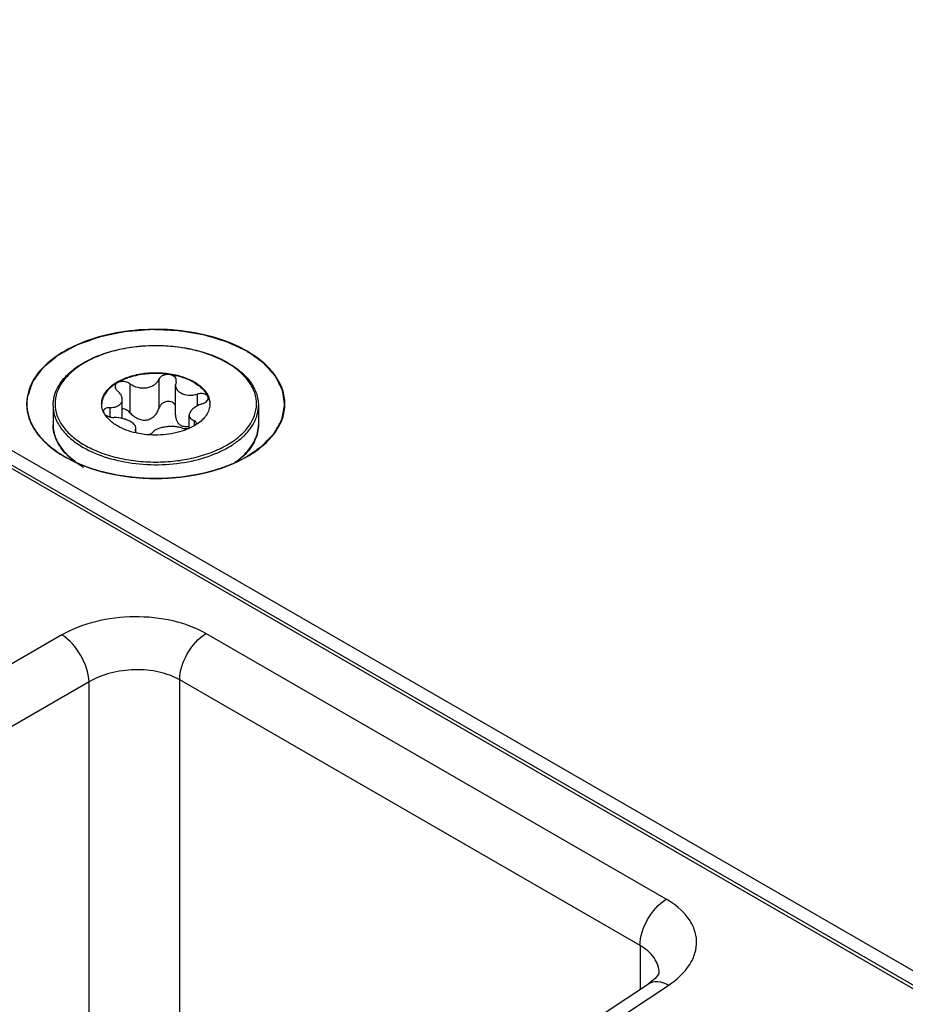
# Model space of a CAD drawing. Header units: inches. Extents: x 0 to 34, y 0 to 22.
# Tile 40 of 179: x 2.752 to 3.433, y 16.098 to 16.856. Entities that reach past the tile are written whole.
import ezdxf

# ---------------------------------------------------------------- set-up
doc = ezdxf.new("R2010")
doc.units = ezdxf.units.IN
doc.header["$LTSCALE"] = 1.87
doc.header["$MEASUREMENT"] = 0
doc.layers.get('0').update_dxf_attribs({"linetype": 'CONTINUOUS'})
doc.layers.add('02___PRT_ALL_AXES', color=7, linetype='CONTINUOUS')
doc.layers.add('COSMETIC', color=7, linetype='CONTINUOUS')

msp = doc.modelspace()

# ---------------------------------------------------------------- linework, layer by layer
at = {"color": 7, "linetype": 'CONTINUOUS'}
for p, q in [((1.85591, 17.02426), (3.49227, 16.07945)), ((1.85991, 17.02466), (3.49473, 16.08074)), ((2.85878, 16.5794), (2.85878, 16.55702)), ((2.8719, 16.57737), (2.87208, 16.57849)), ((2.83644, 16.57594), (2.83644, 16.55356)), ((2.8719, 16.57737), (2.87153, 16.57513)), ((2.87153, 16.55189), (2.87153, 16.57513)), ((2.83055, 16.54913), (2.83055, 16.5639)), ((2.88825, 16.56792), (2.88825, 16.55885)), ((2.82086, 16.5575), (2.82086, 16.55044)), ((2.88207, 16.54164), (2.88207, 16.55173)), ((2.84073, 16.54048), (2.84054, 16.53979)), ((2.84073, 16.54048), (2.84109, 16.54187)), ((2.84073, 16.54048), (2.84073, 16.53921)), ((2.84109, 16.53862), (2.84109, 16.54187)), ((2.88578, 16.54745), (2.88578, 16.54354)), ((2.88739, 16.54447), (2.88764, 16.54537)), ((2.78941, 16.52015), (2.79454, 16.51596)), ((2.78413, 16.38254), (2.37576, 16.14675)), ((3.24904, 16.17913), (2.89488, 16.38362)), ((2.805, 16.3464), (2.39663, 16.11061)), ((2.805, 15.83449), (2.805, 16.3464)), ((2.87473, 15.89237), (2.87473, 16.34789)), ((3.22889, 16.1434), (2.87473, 16.34789)), ((3.22889, 16.1434), (3.22889, 16.10964)), ((3.24359, 16.12224), (3.24359, 16.12226)), ((2.85461, 15.86225), (3.23545, 16.11397)), ((2.87016, 15.86129), (3.25098, 16.11299))]:
    msp.add_line(p, q, dxfattribs=at)
at = {"color": 3, "linetype": 'CONTINUOUS'}
msp.add_line((1.88387, 17.02196), (3.68646, 15.98117), dxfattribs=at)
at = {"color": 7, "linetype": 'CONTINUOUS'}
msp.add_lwpolyline([(3.24359, 16.12226), (3.24336, 16.12171), (3.24042, 16.11792), (3.23545, 16.11397)], dxfattribs=at)
for centre, radius, start, end in [((2.87485, 16.52923), 0.07254, 59.52563, 59.99895), ((2.87443, 16.5273), 0.07485, 59.99898, 60.46389), ((2.82858, 16.56041), 0.0139, 180.00434, 182.46404), ((2.88406, 16.5604), 0.01389, 357.5183, 0.00342), ((2.81802, 16.55457), 0.00201, 178.53931, 179.99593), ((2.8054, 16.54469), 0.0281, 193.92752, 195.55209), ((2.82237, 16.5552), 0.04841, 224.41047, 224.76894), ((2.823, 16.55668), 0.04963, 224.95506, 227.39619), ((2.88897, 16.55736), 0.05058, 312.06022, 315.04315), ((2.83768, 16.57541), 0.07383, 239.49806, 239.99897)]:
    msp.add_arc(centre, radius, start, end, dxfattribs=at)
at = {"color": 3, "linetype": 'CONTINUOUS'}
msp.add_arc((2.79015, 16.5604), 0.03321, 178.53302, 185.98214, dxfattribs=at)
for points, knots in [([(2.92658, 16.60098), (2.91927, 16.6052), (2.90274, 16.61204), (2.87578, 16.61748), (2.84725, 16.61834), (2.81945, 16.61454), (2.79458, 16.60638), (2.77455, 16.59441), (2.76084, 16.57926), (2.7571, 16.56697), (2.75695, 16.56125)], [0, 0, 0, 0, 0.128518, 0.269875, 0.416869, 0.561228, 0.695165, 0.81294, 0.91289, 1, 1, 1, 1]), ([(2.92657, 16.51983), (2.93094, 16.52235), (2.93885, 16.52779), (2.9483, 16.53773), (2.95429, 16.54873), (2.95636, 16.5604), (2.95429, 16.57207), (2.94831, 16.58307), (2.93885, 16.59301), (2.93094, 16.59846), (2.92658, 16.60098)], [0, 0, 0, 0, 0.144902, 0.274532, 0.391127, 0.500014, 0.608905, 0.725473, 0.855134, 1, 1, 1, 1]), ([(2.75921, 16.54821), (2.76024, 16.54546), (2.76635, 16.53367), (2.77718, 16.52495), (2.78604, 16.51983)], [0, 0, 0, 0, 0.222965, 1, 1, 1, 1]), ([(2.78604, 16.51983), (2.79602, 16.51407), (2.81922, 16.50567), (2.85631, 16.50164), (2.8934, 16.50566), (2.9166, 16.51407), (2.92657, 16.51983)], [0, 0, 0, 0, 0.237229, 0.499996, 0.762777, 1, 1, 1, 1])]:
    msp.add_open_spline(points, degree=3, knots=knots, dxfattribs=at)
at = {"color": 7, "linetype": 'CONTINUOUS'}
for points, knots in [([(2.77733, 16.5592), (2.77733, 16.56151), (2.77793, 16.56622), (2.7806, 16.57302), (2.78491, 16.57942), (2.79071, 16.58531), (2.79788, 16.59061), (2.80937, 16.59693), (2.8262, 16.60264), (2.84817, 16.60582), (2.8708, 16.60529), (2.89226, 16.6011), (2.90547, 16.59575), (2.91133, 16.59242)], [0, 0, 0, 0, 0.044101, 0.089755, 0.138275, 0.190572, 0.247105, 0.307917, 0.440731, 0.584005, 0.730204, 0.871228, 1, 1, 1, 1]), ([(2.91112, 16.59205), (2.90737, 16.59421), (2.89917, 16.59803), (2.88581, 16.6021), (2.87135, 16.6046), (2.85633, 16.60544), (2.8413, 16.6046), (2.82683, 16.6021), (2.81346, 16.59804), (2.80169, 16.59255), (2.79193, 16.58584), (2.78456, 16.57808), (2.77989, 16.5695), (2.77828, 16.5604), (2.7799, 16.55129), (2.78456, 16.54272), (2.79193, 16.53497), (2.7981, 16.53072), (2.8015, 16.52876)], [0, 0, 0, 0, 0.066555, 0.138371, 0.213978, 0.291569, 0.369176, 0.444823, 0.51669, 0.583295, 0.643689, 0.697716, 0.746311, 0.791692, 0.837068, 0.885647, 0.939646, 1, 1, 1, 1]), ([(2.8015, 16.52876), (2.80524, 16.5266), (2.81342, 16.52279), (2.82673, 16.51874), (2.84114, 16.51623), (2.85612, 16.51537), (2.8711, 16.51619), (2.88554, 16.51865), (2.8989, 16.52267), (2.91068, 16.52811), (2.92046, 16.53478), (2.92788, 16.54248), (2.93262, 16.55102), (2.93434, 16.56008), (2.93285, 16.56916), (2.92832, 16.57774), (2.92108, 16.5855), (2.915, 16.58977), (2.91164, 16.59175)], [0, 0, 0, 0, 0.066549, 0.138348, 0.213935, 0.291519, 0.369143, 0.444841, 0.516801, 0.583541, 0.644104, 0.698309, 0.747051, 0.792496, 0.837812, 0.886209, 0.939945, 1, 1, 1, 1]), ([(2.91186, 16.59212), (2.91535, 16.59011), (2.9217, 16.58573), (2.92931, 16.57771), (2.93342, 16.57011), (2.93503, 16.56387), (2.9353, 16.56075), (2.9353, 16.5592)], [0, 0, 0, 0, 0.28628, 0.544217, 0.778542, 0.890158, 1, 1, 1, 1]), ([(2.81468, 16.5604), (2.81468, 16.56159), (2.815, 16.56402), (2.81639, 16.56753), (2.81865, 16.57085), (2.82291, 16.57513), (2.83016, 16.57954), (2.84059, 16.58303), (2.85229, 16.58467), (2.86432, 16.58434), (2.87569, 16.58206), (2.88267, 16.57918), (2.88575, 16.5774)], [0, 0, 0, 0, 0.042862, 0.087493, 0.135329, 0.187294, 0.30456, 0.43823, 0.582575, 0.729729, 0.871319, 1, 1, 1, 1]), ([(2.88575, 16.5768), (2.8827, 16.57856), (2.87581, 16.58141), (2.86457, 16.5837), (2.85267, 16.58408), (2.84106, 16.58252), (2.83066, 16.57915), (2.82337, 16.57486), (2.81903, 16.57069), (2.81667, 16.56743), (2.81516, 16.56398), (2.81474, 16.56158), (2.81469, 16.5604)], [0, 0, 0, 0, 0.128163, 0.269121, 0.415736, 0.559844, 0.693722, 0.811637, 0.86401, 0.912225, 0.957112, 1, 1, 1, 1]), ([(2.83644, 16.57594), (2.8382, 16.57464), (2.84242, 16.57276), (2.84815, 16.57244), (2.85248, 16.57358), (2.85526, 16.57503), (2.85745, 16.57698), (2.85845, 16.57858), (2.85878, 16.5794)], [0, 0, 0, 0, 0.25814, 0.528489, 0.659041, 0.781895, 0.89544, 1, 1, 1, 1]), ([(2.87208, 16.57849), (2.87208, 16.57906), (2.87176, 16.58026), (2.87044, 16.5817), (2.86852, 16.58267), (2.86624, 16.5831), (2.86386, 16.58297), (2.86164, 16.58228), (2.85984, 16.5811), (2.85902, 16.57998), (2.85878, 16.5794)], [0, 0, 0, 0, 0.10112, 0.212092, 0.338575, 0.477847, 0.62183, 0.760946, 0.887713, 1, 1, 1, 1]), ([(2.83644, 16.57594), (2.83543, 16.57669), (2.833, 16.57768), (2.82978, 16.57776), (2.82746, 16.57705), (2.8261, 16.57619), (2.8252, 16.57505), (2.82499, 16.57414), (2.82499, 16.5737)], [0, 0, 0, 0, 0.275206, 0.558246, 0.687648, 0.802874, 0.904766, 1, 1, 1, 1]), ([(2.82499, 16.5737), (2.82499, 16.5731), (2.8254, 16.57181), (2.8263, 16.57084), (2.82684, 16.5704)], [0, 0, 0, 0, 0.461213, 1, 1, 1, 1]), ([(2.83055, 16.5639), (2.83055, 16.56507), (2.82994, 16.5669), (2.82842, 16.56897), (2.82741, 16.56994), (2.82684, 16.5704)], [0, 0, 0, 0, 0.454627, 0.715995, 1, 1, 1, 1]), ([(2.87153, 16.57513), (2.87153, 16.57451), (2.87171, 16.57326), (2.8725, 16.5715), (2.87379, 16.56996), (2.8749, 16.56915), (2.87551, 16.5688)], [0, 0, 0, 0, 0.237077, 0.477975, 0.73038, 1, 1, 1, 1]), ([(2.88575, 16.5774), (2.88714, 16.5766), (2.88972, 16.57489), (2.89304, 16.57191), (2.89557, 16.56866), (2.89674, 16.56629), (2.89715, 16.5651)], [0, 0, 0, 0, 0.281445, 0.540726, 0.779019, 1, 1, 1, 1]), ([(2.88575, 16.5768), (2.88709, 16.57603), (2.88959, 16.57438), (2.89372, 16.57074), (2.89605, 16.56738), (2.89695, 16.56502)], [0, 0, 0, 0, 0.280914, 0.540607, 1, 1, 1, 1]), ([(2.82086, 16.5575), (2.82216, 16.55753), (2.82406, 16.55775), (2.82637, 16.5585), (2.82783, 16.55924), (2.82902, 16.56017), (2.8299, 16.56128), (2.83044, 16.56255), (2.83055, 16.56345), (2.83055, 16.5639)], [0, 0, 0, 0, 0.303889, 0.440907, 0.566879, 0.682628, 0.790649, 0.894905, 1, 1, 1, 1]), ([(2.87551, 16.5688), (2.87729, 16.56777), (2.88053, 16.56701), (2.88488, 16.56716), (2.88714, 16.56761), (2.88825, 16.56792)], [0, 0, 0, 0, 0.472231, 0.733478, 1, 1, 1, 1]), ([(2.89662, 16.56494), (2.89662, 16.56525), (2.89649, 16.56588), (2.89595, 16.56673), (2.89509, 16.56742), (2.89355, 16.56814), (2.89118, 16.56847), (2.88923, 16.5682), (2.88825, 16.56792)], [0, 0, 0, 0, 0.092465, 0.189263, 0.296801, 0.417872, 0.695787, 1, 1, 1, 1]), ([(2.89177, 16.56035), (2.89244, 16.56057), (2.89368, 16.56109), (2.89525, 16.56217), (2.89632, 16.56346), (2.89662, 16.56447), (2.89662, 16.56494)], [0, 0, 0, 0, 0.299009, 0.569921, 0.802329, 1, 1, 1, 1]), ([(2.89695, 16.56502), (2.8971, 16.56464), (2.89761, 16.56315), (2.89788, 16.56158), (2.89793, 16.5604)], [0, 0, 0, 0, 0.255176, 1, 1, 1, 1]), ([(2.89715, 16.5651), (2.89728, 16.56471), (2.89774, 16.56319), (2.89795, 16.56159), (2.89795, 16.5604)], [0, 0, 0, 0, 0.254496, 1, 1, 1, 1]), ([(2.77733, 16.5592), (2.77733, 16.5577), (2.77759, 16.55468), (2.77916, 16.54861), (2.78319, 16.54117), (2.79071, 16.53328), (2.79699, 16.52895), (2.80046, 16.52695)], [0, 0, 0, 0, 0.108198, 0.218425, 0.451449, 0.71048, 1, 1, 1, 1]), ([(2.80046, 16.52695), (2.8063, 16.52358), (2.81954, 16.51812), (2.8411, 16.5138), (2.86393, 16.51316), (2.88612, 16.51628), (2.90313, 16.52196), (2.91474, 16.52827), (2.92195, 16.53353), (2.92776, 16.53937), (2.93205, 16.54568), (2.9347, 16.55234), (2.9353, 16.55695), (2.9353, 16.5592)], [0, 0, 0, 0, 0.128575, 0.270077, 0.417186, 0.561524, 0.695191, 0.756214, 0.81272, 0.864684, 0.912517, 0.957146, 1, 1, 1, 1]), ([(2.81593, 16.55456), (2.81574, 16.55499), (2.8151, 16.55667), (2.81475, 16.55847), (2.81469, 16.55981)], [0, 0, 0, 0, 0.256486, 1, 1, 1, 1]), ([(2.82086, 16.5575), (2.82021, 16.55748), (2.81901, 16.55734), (2.81744, 16.55677), (2.81632, 16.55586), (2.81602, 16.55501), (2.81601, 16.55462)], [0, 0, 0, 0, 0.31576, 0.586572, 0.808464, 1, 1, 1, 1]), ([(2.83644, 16.55356), (2.83569, 16.55441), (2.83388, 16.55585), (2.83167, 16.55658), (2.83055, 16.55671)], [0, 0, 0, 0, 0.501408, 1, 1, 1, 1]), ([(2.83644, 16.55356), (2.83724, 16.55266), (2.83902, 16.551), (2.84214, 16.54907), (2.84563, 16.54791), (2.84929, 16.54783), (2.85271, 16.54899), (2.85551, 16.55112), (2.85758, 16.55386), (2.85847, 16.55595), (2.85878, 16.55702)], [0, 0, 0, 0, 0.127589, 0.256911, 0.386203, 0.513804, 0.638942, 0.761628, 0.881925, 1, 1, 1, 1]), ([(2.87158, 16.55896), (2.87132, 16.55953), (2.87058, 16.56063), (2.86893, 16.5618), (2.8669, 16.56239), (2.86473, 16.56234), (2.86266, 16.56168), (2.86088, 16.56048), (2.85954, 16.5589), (2.85897, 16.55765), (2.85878, 16.55702)], [0, 0, 0, 0, 0.115299, 0.235533, 0.362212, 0.493441, 0.625276, 0.754297, 0.879052, 1, 1, 1, 1]), ([(2.89177, 16.56035), (2.89043, 16.55993), (2.88796, 16.55889), (2.88526, 16.55707), (2.88363, 16.55541), (2.88253, 16.55388), (2.88207, 16.55256), (2.88207, 16.55173)], [0, 0, 0, 0, 0.30836, 0.58605, 0.708368, 0.817806, 1, 1, 1, 1]), ([(2.89793, 16.5598), (2.89787, 16.55842), (2.89731, 16.55559), (2.89526, 16.55159), (2.8921, 16.54789), (2.88944, 16.54579), (2.88798, 16.5448)], [0, 0, 0, 0, 0.222129, 0.457853, 0.715692, 1, 1, 1, 1]), ([(2.82687, 16.54341), (2.82441, 16.54483), (2.82009, 16.54796), (2.8169, 16.55233), (2.81593, 16.55456)], [0, 0, 0, 0, 0.538237, 1, 1, 1, 1]), ([(2.81717, 16.55236), (2.81758, 16.55197), (2.8186, 16.55128), (2.82098, 16.55027), (2.82301, 16.54993), (2.82437, 16.54992)], [0, 0, 0, 0, 0.221394, 0.472262, 1, 1, 1, 1]), ([(2.83712, 16.54663), (2.83624, 16.54714), (2.8343, 16.54805), (2.83008, 16.54942), (2.82666, 16.54991), (2.82437, 16.54992)], [0, 0, 0, 0, 0.229654, 0.482043, 1, 1, 1, 1]), ([(2.87153, 16.55189), (2.87153, 16.55109), (2.87168, 16.54951), (2.87241, 16.54728), (2.87367, 16.54534), (2.87486, 16.54436), (2.87551, 16.54398)], [0, 0, 0, 0, 0.25839, 0.510102, 0.756055, 1, 1, 1, 1]), ([(2.88207, 16.55173), (2.88207, 16.55129), (2.88224, 16.55038), (2.88302, 16.54917), (2.88424, 16.54817), (2.88524, 16.54767), (2.88578, 16.54745)], [0, 0, 0, 0, 0.220069, 0.448317, 0.704912, 1, 1, 1, 1]), ([(2.78779, 16.52132), (2.78616, 16.52299), (2.78322, 16.52646), (2.77986, 16.53221), (2.77779, 16.53822), (2.77733, 16.54236), (2.77733, 16.54439)], [0, 0, 0, 0, 0.270066, 0.52365, 0.765065, 1, 1, 1, 1]), ([(2.77733, 16.54439), (2.77733, 16.54385), (2.77739, 16.54168), (2.77773, 16.53951), (2.77812, 16.53793)], [0, 0, 0, 0, 0.248676, 1, 1, 1, 1]), ([(2.88798, 16.5448), (2.88602, 16.54347), (2.88165, 16.54112), (2.87438, 16.53856), (2.86636, 16.5369), (2.85794, 16.53622), (2.84945, 16.53652), (2.84124, 16.53782), (2.83365, 16.54004), (2.82899, 16.54218), (2.82687, 16.54341)], [0, 0, 0, 0, 0.111045, 0.232352, 0.361391, 0.494857, 0.629047, 0.760197, 0.884801, 1, 1, 1, 1]), ([(2.84109, 16.54187), (2.84109, 16.54228), (2.84088, 16.54318), (2.84005, 16.54441), (2.83876, 16.5456), (2.8377, 16.54629), (2.83712, 16.54663)], [0, 0, 0, 0, 0.19148, 0.414865, 0.683615, 1, 1, 1, 1]), ([(2.87618, 16.54191), (2.87528, 16.54223), (2.8733, 16.5427), (2.87014, 16.54302), (2.86677, 16.54299), (2.86339, 16.54264), (2.86023, 16.542), (2.85749, 16.5411), (2.85532, 16.53998), (2.85421, 16.53898), (2.85384, 16.53845)], [0, 0, 0, 0, 0.121421, 0.258147, 0.404004, 0.550989, 0.690324, 0.814252, 0.917772, 1, 1, 1, 1]), ([(2.87551, 16.54398), (2.87645, 16.54344), (2.87867, 16.54279), (2.88093, 16.54295), (2.88207, 16.54317)], [0, 0, 0, 0, 0.482323, 1, 1, 1, 1]), ([(2.87618, 16.54191), (2.87709, 16.54159), (2.87915, 16.54129), (2.88121, 16.54144), (2.88228, 16.54165)], [0, 0, 0, 0, 0.467109, 1, 1, 1, 1]), ([(2.88764, 16.54537), (2.88764, 16.54558), (2.88755, 16.54602), (2.88716, 16.5466), (2.88655, 16.54709), (2.88606, 16.54734), (2.88578, 16.54745)], [0, 0, 0, 0, 0.21236, 0.439704, 0.6997, 1, 1, 1, 1]), ([(2.92476, 16.52163), (2.92641, 16.52328), (2.92938, 16.52672), (2.93276, 16.53241), (2.93483, 16.53833), (2.9353, 16.5424), (2.9353, 16.54439)], [0, 0, 0, 0, 0.272985, 0.527266, 0.767449, 1, 1, 1, 1]), ([(2.9353, 16.54439), (2.9353, 16.54237), (2.93484, 16.53827), (2.9328, 16.5323), (2.92949, 16.52659), (2.92659, 16.52313), (2.92498, 16.52147)], [0, 0, 0, 0, 0.235123, 0.476635, 0.730167, 1, 1, 1, 1]), ([(2.77833, 16.53716), (2.77911, 16.53434), (2.78169, 16.52867), (2.78561, 16.52388), (2.78788, 16.52162)], [0, 0, 0, 0, 0.47692, 1, 1, 1, 1]), ([(2.84054, 16.53979), (2.84054, 16.53945), (2.84087, 16.53867), (2.84149, 16.53816), (2.84187, 16.53792)], [0, 0, 0, 0, 0.433067, 1, 1, 1, 1]), ([(2.85009, 16.53666), (2.85089, 16.5368), (2.85225, 16.53716), (2.8535, 16.53797), (2.85384, 16.53845)], [0, 0, 0, 0, 0.580341, 1, 1, 1, 1]), ([(2.79314, 16.51657), (2.79268, 16.51693), (2.7909, 16.51836), (2.7892, 16.5199), (2.78801, 16.52111)], [0, 0, 0, 0, 0.256007, 1, 1, 1, 1]), ([(2.91643, 16.51481), (2.91701, 16.5152), (2.91923, 16.51676), (2.92135, 16.51846), (2.92285, 16.51981)], [0, 0, 0, 0, 0.257243, 1, 1, 1, 1]), ([(2.92498, 16.52147), (2.92442, 16.5209), (2.92207, 16.5186), (2.9195, 16.51652), (2.91747, 16.51507)], [0, 0, 0, 0, 0.241767, 1, 1, 1, 1]), ([(2.80021, 16.51179), (2.79958, 16.51216), (2.79715, 16.51364), (2.79481, 16.51527), (2.79314, 16.51657)], [0, 0, 0, 0, 0.256481, 1, 1, 1, 1]), ([(2.89488, 16.38362), (2.88708, 16.38812), (2.86891, 16.39465), (2.83979, 16.39756), (2.81049, 16.39402), (2.79214, 16.38716), (2.78413, 16.38254)], [0, 0, 0, 0, 0.235223, 0.495805, 0.758657, 1, 1, 1, 1]), ([(2.805, 16.3464), (2.80477, 16.35352), (2.79968, 16.36742), (2.79019, 16.37878), (2.78413, 16.38254)], [0, 0, 0, 0, 0.499993, 1, 1, 1, 1]), ([(2.87473, 16.34789), (2.87473, 16.35488), (2.87944, 16.36876), (2.88888, 16.37991), (2.89488, 16.38362)], [0, 0, 0, 0, 0.497764, 1, 1, 1, 1]), ([(2.87473, 16.34789), (2.86982, 16.35072), (2.85837, 16.35479), (2.84001, 16.35645), (2.82155, 16.35395), (2.81002, 16.34941), (2.805, 16.3464)], [0, 0, 0, 0, 0.234663, 0.494648, 0.757521, 1, 1, 1, 1]), ([(3.22889, 16.1434), (3.22889, 16.15039), (3.2336, 16.16427), (3.24304, 16.17542), (3.24904, 16.17913)], [0, 0, 0, 0, 0.497765, 1, 1, 1, 1]), ([(3.25098, 16.11299), (3.25724, 16.11713), (3.26558, 16.12463), (3.27159, 16.13728), (3.2729, 16.14675), (3.27105, 16.15613), (3.26431, 16.1684), (3.25554, 16.17538), (3.24904, 16.17913)], [0, 0, 0, 0, 0.271477, 0.389246, 0.500189, 0.611092, 0.72876, 1, 1, 1, 1]), ([(3.24359, 16.12226), (3.24359, 16.12632), (3.24031, 16.13528), (3.23308, 16.14099), (3.22889, 16.1434)], [0, 0, 0, 0, 0.456859, 1, 1, 1, 1]), ([(3.23545, 16.11397), (3.23746, 16.11529), (3.24317, 16.11638), (3.24835, 16.1144), (3.25098, 16.11299)], [0, 0, 0, 0, 0.446276, 1, 1, 1, 1])]:
    msp.add_open_spline(points, degree=3, knots=knots, dxfattribs=at)
at = {"color": 3, "linetype": 'CONTINUOUS'}
msp.add_open_spline([(2.75712, 16.55694), (2.75743, 16.55396), (2.75815, 16.55101), (2.75921, 16.54821)], degree=3, dxfattribs=at)
at = {"layer": '02___PRT_ALL_AXES', "color": 7, "linetype": 'CONTINUOUS'}
for p, q in [((2.77733, 16.5592), (2.77733, 16.54439)), ((2.9353, 16.5592), (2.9353, 16.54439))]:
    msp.add_line(p, q, dxfattribs=at)
at = {"layer": 'COSMETIC', "color": 7, "linetype": 'CONTINUOUS'}
for p, q in [((2.75715, 16.5586), (2.75737, 16.55621)), ((2.78328, 16.52163), (2.78616, 16.5199)), ((2.78616, 16.5199), (2.78731, 16.51924)), ((2.78731, 16.51924), (2.78916, 16.51824)), ((2.92123, 16.51708), (2.92284, 16.51791)), ((2.92284, 16.51791), (2.92498, 16.51906)), ((2.80361, 16.51187), (2.80629, 16.51093)), ((2.80629, 16.51093), (2.81211, 16.50912)), ((2.91626, 16.51476), (2.92123, 16.51708)), ((2.81211, 16.50912), (2.81313, 16.50883)), ((2.82467, 16.50611), (2.82533, 16.50598)), ((2.82533, 16.50598), (2.82823, 16.50546)), ((2.84887, 16.50328), (2.85192, 16.50318)), ((2.87262, 16.5039), (2.87579, 16.50424)), ((2.88992, 16.50651), (2.89554, 16.50779)), ((2.89554, 16.50779), (2.89845, 16.50854)), ((2.89845, 16.50854), (2.90135, 16.50936))]:
    msp.add_line(p, q, dxfattribs=at)
for points, knots in [([(2.92647, 16.60091), (2.92558, 16.60133), (2.9238, 16.60217), (2.92112, 16.60343), (2.91845, 16.60468), (2.91623, 16.60573), (2.91467, 16.60647), (2.91378, 16.60688), (2.91311, 16.6072), (2.91256, 16.60746), (2.91211, 16.60767), (2.91178, 16.60783), (2.9115, 16.60796), (2.91128, 16.60806), (2.91114, 16.60813), (2.91104, 16.60817), (2.91098, 16.6082), (2.91093, 16.60823), (2.91085, 16.60825), (2.91072, 16.60829), (2.91056, 16.60834), (2.9103, 16.60842), (2.90997, 16.60851), (2.90945, 16.60867), (2.90881, 16.60886), (2.90803, 16.6091), (2.90699, 16.60941), (2.9057, 16.6098), (2.90414, 16.61027), (2.90259, 16.61073), (2.90103, 16.6112), (2.89948, 16.61167), (2.89792, 16.61214), (2.89663, 16.61253), (2.89559, 16.61284), (2.89481, 16.61307), (2.89417, 16.61327), (2.89371, 16.6134), (2.89345, 16.61348), (2.89326, 16.61354), (2.8931, 16.61359), (2.89297, 16.61363), (2.89284, 16.61367), (2.89266, 16.61369), (2.89238, 16.61374), (2.89203, 16.6138), (2.89161, 16.61386), (2.89119, 16.61393), (2.89062, 16.61402), (2.88964, 16.61418), (2.88823, 16.61441), (2.88655, 16.61469), (2.88486, 16.61496), (2.88317, 16.61523), (2.88148, 16.61551), (2.8798, 16.61578), (2.87811, 16.61606), (2.8767, 16.61628), (2.87558, 16.61647), (2.87473, 16.6166), (2.8741, 16.61671), (2.87368, 16.61677), (2.8735, 16.6168), (2.87336, 16.61683), (2.87327, 16.61684), (2.8732, 16.61685), (2.87313, 16.61685), (2.873, 16.61686), (2.87282, 16.61687), (2.87253, 16.61688), (2.87217, 16.61689), (2.87173, 16.61691), (2.87115, 16.61693), (2.87042, 16.61696), (2.86954, 16.617), (2.86867, 16.61703), (2.8675, 16.61708), (2.86605, 16.61713), (2.8643, 16.6172), (2.86255, 16.61727), (2.8608, 16.61734), (2.85905, 16.61741), (2.85759, 16.61747), (2.85643, 16.61751), (2.85555, 16.61755), (2.85482, 16.61758), (2.85424, 16.6176), (2.8538, 16.61762), (2.85344, 16.61763), (2.85318, 16.61764), (2.85304, 16.61765), (2.85293, 16.61765), (2.85282, 16.61765), (2.85268, 16.61764), (2.85242, 16.61762), (2.85206, 16.61759), (2.85163, 16.61756), (2.85105, 16.61751), (2.85032, 16.61745), (2.84946, 16.61738), (2.8483, 16.61729), (2.84685, 16.61717), (2.84512, 16.61703), (2.84338, 16.61689), (2.84164, 16.61676), (2.83991, 16.61662), (2.83817, 16.61648), (2.83672, 16.61636), (2.83557, 16.61627), (2.83484, 16.61621), (2.83426, 16.61616), (2.83383, 16.61613), (2.8334, 16.61609), (2.83303, 16.61607), (2.83278, 16.61604), (2.83265, 16.61604), (2.83259, 16.61602), (2.83248, 16.616), (2.83233, 16.61597), (2.83205, 16.61591), (2.83171, 16.61584), (2.83116, 16.61573), (2.83047, 16.61559), (2.82937, 16.61536), (2.828, 16.61507), (2.82635, 16.61473), (2.8247, 16.61439), (2.82305, 16.61405), (2.8214, 16.61371), (2.81975, 16.61337), (2.81809, 16.61303), (2.81672, 16.61274), (2.81562, 16.61251), (2.81493, 16.61237), (2.81438, 16.61226), (2.81404, 16.61219), (2.81376, 16.61213), (2.81361, 16.6121), (2.81351, 16.61208), (2.81344, 16.61206), (2.81336, 16.61203), (2.81327, 16.612), (2.81308, 16.61194), (2.8128, 16.61184), (2.81243, 16.6117), (2.81205, 16.61157), (2.81155, 16.6114), (2.81093, 16.61118), (2.81018, 16.61091), (2.80944, 16.61065), (2.80844, 16.61029), (2.80719, 16.60985), (2.8057, 16.60932), (2.80421, 16.6088), (2.80271, 16.60827), (2.80122, 16.60774), (2.79997, 16.6073), (2.79897, 16.60695), (2.79823, 16.60668), (2.7976, 16.60646), (2.79711, 16.60628), (2.79673, 16.60615), (2.79642, 16.60604), (2.7962, 16.60596), (2.79608, 16.60592), (2.79599, 16.60588), (2.79592, 16.60584), (2.79581, 16.60578), (2.79568, 16.60571), (2.79552, 16.60562), (2.7953, 16.6055), (2.79504, 16.60536), (2.79461, 16.60513), (2.79408, 16.60484), (2.79344, 16.60449), (2.79259, 16.60403), (2.79153, 16.60345), (2.79025, 16.60276), (2.78898, 16.60206), (2.7877, 16.60137), (2.78643, 16.60067), (2.78536, 16.6001), (2.78451, 16.59963), (2.78388, 16.59929), (2.78324, 16.59894), (2.78271, 16.59865), (2.78228, 16.59842), (2.78196, 16.59824), (2.7817, 16.5981), (2.78148, 16.59798), (2.78135, 16.59791), (2.78126, 16.59786), (2.7812, 16.59783), (2.78117, 16.5978), (2.78111, 16.59775), (2.78103, 16.59769), (2.78092, 16.5976), (2.78067, 16.59739), (2.7803, 16.59708), (2.7798, 16.59667), (2.77913, 16.59611), (2.77829, 16.59542), (2.77729, 16.59459), (2.77629, 16.59376), (2.77528, 16.59293), (2.77428, 16.5921), (2.77328, 16.59127), (2.77227, 16.59044), (2.77144, 16.58975), (2.77085, 16.58926), (2.77052, 16.58899), (2.77027, 16.58878), (2.77002, 16.58857), (2.76981, 16.5884), (2.76964, 16.58826), (2.76953, 16.58818), (2.76948, 16.5881), (2.76942, 16.58802), (2.76935, 16.58792), (2.76927, 16.58781), (2.76915, 16.58765), (2.76901, 16.58746), (2.76884, 16.58722), (2.76861, 16.58691), (2.76832, 16.58653), (2.76798, 16.58606), (2.76763, 16.58559), (2.76717, 16.58497), (2.7666, 16.5842), (2.76591, 16.58327), (2.76523, 16.58234), (2.76454, 16.58141), (2.76396, 16.58063), (2.76351, 16.58001), (2.76316, 16.57954), (2.76282, 16.57908), (2.76247, 16.57861), (2.76219, 16.57823), (2.76196, 16.57791), (2.76182, 16.57772), (2.7617, 16.57757), (2.76163, 16.57747), (2.76157, 16.57739), (2.76153, 16.57734), (2.76152, 16.5773), (2.76151, 16.57726), (2.76148, 16.57719), (2.76145, 16.57708), (2.76139, 16.57692), (2.76132, 16.57671), (2.76123, 16.57646), (2.76112, 16.57613), (2.76097, 16.57572), (2.7608, 16.57522), (2.76057, 16.57456), (2.76017, 16.5734), (2.7596, 16.57175), (2.75891, 16.56976), (2.75823, 16.56778), (2.75777, 16.56646), (2.75754, 16.5658)], [0, 0, 0, 0, 0.015625, 0.03125, 0.046875, 0.0625, 0.070312, 0.074219, 0.078125, 0.082031, 0.083984, 0.085938, 0.087891, 0.088867, 0.089844, 0.090332, 0.090576, 0.09082, 0.091309, 0.091797, 0.092773, 0.09375, 0.095703, 0.097656, 0.101562, 0.105469, 0.109375, 0.117188, 0.125, 0.132812, 0.140625, 0.148438, 0.15625, 0.164062, 0.167969, 0.171875, 0.175781, 0.177734, 0.178711, 0.179688, 0.180664, 0.181152, 0.181641, 0.182617, 0.183594, 0.185547, 0.1875, 0.189453, 0.191406, 0.195312, 0.203125, 0.210938, 0.21875, 0.226562, 0.234375, 0.242188, 0.25, 0.257812, 0.261719, 0.265625, 0.269531, 0.270508, 0.271484, 0.271973, 0.272461, 0.272705, 0.272949, 0.273438, 0.274414, 0.275391, 0.277344, 0.279297, 0.28125, 0.285156, 0.289062, 0.292969, 0.296875, 0.304688, 0.3125, 0.320312, 0.328125, 0.335938, 0.34375, 0.347656, 0.351562, 0.355469, 0.357422, 0.359375, 0.361328, 0.362305, 0.362793, 0.363281, 0.36377, 0.364258, 0.365234, 0.367188, 0.369141, 0.371094, 0.375, 0.378906, 0.382812, 0.390625, 0.398438, 0.40625, 0.414062, 0.421875, 0.429688, 0.4375, 0.441406, 0.445312, 0.447266, 0.449219, 0.451172, 0.453125, 0.454102, 0.45459, 0.454834, 0.455078, 0.456055, 0.457031, 0.458984, 0.460938, 0.464844, 0.46875, 0.476562, 0.484375, 0.492188, 0.5, 0.507812, 0.515625, 0.523438, 0.53125, 0.535156, 0.539062, 0.541016, 0.542969, 0.543945, 0.544922, 0.545166, 0.54541, 0.545898, 0.546387, 0.546875, 0.548828, 0.550781, 0.552734, 0.554688, 0.558594, 0.5625, 0.566406, 0.570312, 0.578125, 0.585938, 0.59375, 0.601562, 0.609375, 0.617188, 0.621094, 0.625, 0.628906, 0.630859, 0.632812, 0.634766, 0.635742, 0.63623, 0.636719, 0.637207, 0.637695, 0.638672, 0.639648, 0.640625, 0.642578, 0.644531, 0.648438, 0.652344, 0.65625, 0.664062, 0.671875, 0.679688, 0.6875, 0.695312, 0.703125, 0.707031, 0.710938, 0.714844, 0.71875, 0.720703, 0.722656, 0.724609, 0.725586, 0.726562, 0.727051, 0.727295, 0.727539, 0.728027, 0.728516, 0.729492, 0.730469, 0.734375, 0.738281, 0.742188, 0.75, 0.757812, 0.765625, 0.773438, 0.78125, 0.789062, 0.796875, 0.804688, 0.808594, 0.810547, 0.8125, 0.814453, 0.816406, 0.817383, 0.818359, 0.818848, 0.819336, 0.820312, 0.821289, 0.822266, 0.824219, 0.826172, 0.828125, 0.832031, 0.835938, 0.839844, 0.84375, 0.851562, 0.859375, 0.867188, 0.875, 0.882812, 0.886719, 0.890625, 0.894531, 0.898438, 0.902344, 0.904297, 0.90625, 0.907227, 0.908203, 0.908691, 0.90918, 0.909424, 0.909668, 0.910156, 0.911133, 0.912109, 0.914062, 0.916016, 0.917969, 0.921875, 0.925781, 0.929688, 0.9375, 0.953125, 0.96875, 0.984375, 1, 1, 1, 1]), ([(2.92498, 16.51906), (2.92603, 16.51977), (2.92761, 16.52083), (2.92971, 16.52224), (2.93128, 16.5233), (2.93259, 16.52419), (2.93364, 16.52489), (2.93443, 16.52543), (2.93509, 16.52587), (2.93561, 16.52622), (2.93601, 16.52649), (2.9364, 16.52675), (2.93673, 16.52697), (2.93699, 16.52715), (2.93716, 16.52726), (2.93729, 16.52735), (2.93739, 16.52741), (2.93747, 16.52747), (2.93753, 16.52751), (2.93756, 16.52753), (2.93758, 16.52755), (2.9376, 16.52757), (2.93763, 16.52759), (2.93767, 16.52764), (2.93773, 16.5277), (2.93781, 16.52778), (2.93791, 16.52788), (2.93803, 16.52801), (2.93824, 16.52822), (2.93849, 16.52848), (2.93879, 16.52879), (2.93909, 16.5291), (2.93949, 16.52951), (2.93999, 16.53003), (2.9406, 16.53065), (2.9414, 16.53148), (2.9424, 16.53251), (2.94341, 16.53354), (2.94421, 16.53437), (2.94482, 16.53499), (2.94532, 16.53551), (2.94572, 16.53592), (2.94602, 16.53623), (2.94632, 16.53654), (2.94657, 16.5368), (2.94678, 16.53701), (2.9469, 16.53713), (2.947, 16.53724), (2.94708, 16.53732), (2.94714, 16.53738), (2.94718, 16.53743), (2.94721, 16.53745), (2.94723, 16.53747), (2.94724, 16.53749), (2.94726, 16.53752), (2.94728, 16.53757), (2.94732, 16.53764), (2.94737, 16.53772), (2.94743, 16.53784), (2.94751, 16.53798), (2.94764, 16.5382), (2.9478, 16.53849), (2.94798, 16.53882), (2.94817, 16.53916), (2.94843, 16.53961), (2.94874, 16.54018), (2.94912, 16.54085), (2.94962, 16.54176), (2.95026, 16.54288), (2.95089, 16.54401), (2.95139, 16.54491), (2.95177, 16.54559), (2.95209, 16.54616), (2.95234, 16.54661), (2.95253, 16.54695), (2.95272, 16.54728), (2.95287, 16.54757), (2.953, 16.54779), (2.95308, 16.54793), (2.95314, 16.54804), (2.95319, 16.54813), (2.95323, 16.5482), (2.95326, 16.54825), (2.95327, 16.54828), (2.95329, 16.5483), (2.95329, 16.54832), (2.95329, 16.54835), (2.9533, 16.5484), (2.95332, 16.54848), (2.95334, 16.54856), (2.95336, 16.54868), (2.95339, 16.54883), (2.95344, 16.54906), (2.95349, 16.54936), (2.95356, 16.54971), (2.95363, 16.55007), (2.95373, 16.55054), (2.95384, 16.55113), (2.95398, 16.55183), (2.95417, 16.55277), (2.9544, 16.55395), (2.95463, 16.55513), (2.95482, 16.55607), (2.95496, 16.55678), (2.95507, 16.55737), (2.95517, 16.55784), (2.95524, 16.55819), (2.95531, 16.55854), (2.95536, 16.55884), (2.95541, 16.55907), (2.95544, 16.55922), (2.95546, 16.55934), (2.95548, 16.55943), (2.95549, 16.5595), (2.95551, 16.55955), (2.95551, 16.55958), (2.95552, 16.5596), (2.95551, 16.55963), (2.95551, 16.55966), (2.9555, 16.55971), (2.95549, 16.55978), (2.95548, 16.55987), (2.95546, 16.55999), (2.95544, 16.56014), (2.9554, 16.56037), (2.95536, 16.56067), (2.9553, 16.56102), (2.95525, 16.56138), (2.95518, 16.56185), (2.95509, 16.56244), (2.95499, 16.56315), (2.95485, 16.56409), (2.95467, 16.56527), (2.9545, 16.56645), (2.95436, 16.5674), (2.95425, 16.56811), (2.95417, 16.5687), (2.9541, 16.56917), (2.95404, 16.56952), (2.95399, 16.56988), (2.95395, 16.57017), (2.95391, 16.57041), (2.95389, 16.57056), (2.95387, 16.57068), (2.95386, 16.57076), (2.95385, 16.57084), (2.95384, 16.57089), (2.95383, 16.57092), (2.95383, 16.57094), (2.95382, 16.57096), (2.95381, 16.57099), (2.95378, 16.57104), (2.95375, 16.57111), (2.9537, 16.5712), (2.95364, 16.57131), (2.95357, 16.57145), (2.95346, 16.57168), (2.95331, 16.57197), (2.95314, 16.57231), (2.95297, 16.57265), (2.95274, 16.5731), (2.95245, 16.57367), (2.9521, 16.57435), (2.95164, 16.57526), (2.95107, 16.5764), (2.95049, 16.57754), (2.95003, 16.57845), (2.94968, 16.57913), (2.9494, 16.5797), (2.94917, 16.58016), (2.94899, 16.5805), (2.94882, 16.58084), (2.94868, 16.58112), (2.94856, 16.58135), (2.94849, 16.58149), (2.94843, 16.58161), (2.94839, 16.58169), (2.94835, 16.58176), (2.94833, 16.58181), (2.94831, 16.58184), (2.9483, 16.58186), (2.94828, 16.58188), (2.94826, 16.58191), (2.94822, 16.58195), (2.94816, 16.58202), (2.94809, 16.5821), (2.94799, 16.5822), (2.94787, 16.58234), (2.94768, 16.58255), (2.94744, 16.58281), (2.94716, 16.58312), (2.94687, 16.58344), (2.94649, 16.58386), (2.94601, 16.58438), (2.94544, 16.58501), (2.94467, 16.58585), (2.94372, 16.5869), (2.94277, 16.58795), (2.942, 16.58879), (2.94143, 16.58942), (2.94095, 16.58994), (2.94057, 16.59036), (2.94028, 16.59068), (2.94, 16.59099), (2.93976, 16.59126), (2.93957, 16.59147), (2.93945, 16.5916), (2.93935, 16.5917), (2.93928, 16.59178), (2.93922, 16.59185), (2.93918, 16.59189), (2.93916, 16.59192), (2.93914, 16.59194), (2.93911, 16.59196), (2.93908, 16.59198), (2.93902, 16.59202), (2.93894, 16.59208), (2.93884, 16.59215), (2.93871, 16.59224), (2.93855, 16.59236), (2.93828, 16.59255), (2.93795, 16.59278), (2.93756, 16.59306), (2.93716, 16.59334), (2.93663, 16.59371), (2.93597, 16.59418), (2.93518, 16.59474), (2.93412, 16.59549), (2.9328, 16.59642), (2.93122, 16.59755), (2.92963, 16.59867), (2.92805, 16.59979), (2.92699, 16.60054), (2.92647, 16.60091)], [0, 0, 0, 0, 0.03125, 0.046875, 0.0625, 0.078125, 0.085938, 0.09375, 0.101562, 0.105469, 0.109375, 0.113281, 0.117188, 0.119141, 0.121094, 0.12207, 0.123047, 0.124023, 0.124512, 0.124756, 0.125, 0.125244, 0.125488, 0.125977, 0.126953, 0.12793, 0.128906, 0.130859, 0.132812, 0.136719, 0.140625, 0.144531, 0.148438, 0.15625, 0.164062, 0.171875, 0.1875, 0.203125, 0.210938, 0.21875, 0.226562, 0.230469, 0.234375, 0.238281, 0.242188, 0.244141, 0.246094, 0.24707, 0.248047, 0.249023, 0.249512, 0.249756, 0.25, 0.250244, 0.250488, 0.250977, 0.251953, 0.25293, 0.253906, 0.255859, 0.257812, 0.261719, 0.265625, 0.269531, 0.273438, 0.28125, 0.289062, 0.296875, 0.3125, 0.328125, 0.335938, 0.34375, 0.351562, 0.355469, 0.359375, 0.363281, 0.367188, 0.369141, 0.371094, 0.37207, 0.373047, 0.374023, 0.374512, 0.374756, 0.375, 0.375244, 0.375488, 0.375977, 0.376953, 0.37793, 0.378906, 0.380859, 0.382812, 0.386719, 0.390625, 0.394531, 0.398438, 0.40625, 0.414062, 0.421875, 0.4375, 0.453125, 0.460938, 0.46875, 0.476562, 0.480469, 0.484375, 0.488281, 0.492188, 0.494141, 0.496094, 0.49707, 0.498047, 0.499023, 0.499512, 0.499756, 0.5, 0.500244, 0.500488, 0.500977, 0.501953, 0.50293, 0.503906, 0.505859, 0.507812, 0.511719, 0.515625, 0.519531, 0.523438, 0.53125, 0.539062, 0.546875, 0.5625, 0.578125, 0.585938, 0.59375, 0.601562, 0.605469, 0.609375, 0.613281, 0.617188, 0.619141, 0.621094, 0.62207, 0.623047, 0.624023, 0.624512, 0.624756, 0.625, 0.625244, 0.625488, 0.625977, 0.626953, 0.62793, 0.628906, 0.630859, 0.632812, 0.636719, 0.640625, 0.644531, 0.648438, 0.65625, 0.664062, 0.671875, 0.6875, 0.703125, 0.710938, 0.71875, 0.726562, 0.730469, 0.734375, 0.738281, 0.742188, 0.744141, 0.746094, 0.74707, 0.748047, 0.749023, 0.749512, 0.749756, 0.75, 0.750244, 0.750488, 0.750977, 0.751953, 0.75293, 0.753906, 0.755859, 0.757812, 0.761719, 0.765625, 0.769531, 0.773438, 0.78125, 0.789062, 0.796875, 0.8125, 0.828125, 0.835938, 0.84375, 0.851562, 0.855469, 0.859375, 0.863281, 0.867188, 0.869141, 0.871094, 0.87207, 0.873047, 0.874023, 0.874512, 0.874756, 0.875, 0.875244, 0.875488, 0.875977, 0.876953, 0.87793, 0.878906, 0.880859, 0.882812, 0.886719, 0.890625, 0.894531, 0.898438, 0.90625, 0.914062, 0.921875, 0.9375, 0.953125, 0.96875, 0.984375, 1, 1, 1, 1]), ([(2.75754, 16.5658), (2.7575, 16.5655), (2.75744, 16.56512), (2.75738, 16.56467), (2.75734, 16.56438), (2.7573, 16.564), (2.75726, 16.56363), (2.75723, 16.56333), (2.75721, 16.56303), (2.75719, 16.56273), (2.75717, 16.56243), (2.75715, 16.5622), (2.75714, 16.56198), (2.75713, 16.56168), (2.75712, 16.56138), (2.75711, 16.56108), (2.7571, 16.56078), (2.75711, 16.5604), (2.7571, 16.56003), (2.75711, 16.55973), (2.75713, 16.55928), (2.75714, 16.5589), (2.75715, 16.5586)], [0, 0, 0, 0, 0.125, 0.15625, 0.1875, 0.25, 0.3125, 0.34375, 0.375, 0.4375, 0.46875, 0.5, 0.53125, 0.5625, 0.625, 0.65625, 0.6875, 0.75, 0.8125, 0.84375, 0.875, 1, 1, 1, 1]), ([(2.75737, 16.55621), (2.75745, 16.55582), (2.75762, 16.55506), (2.75788, 16.5539), (2.75809, 16.55294), (2.75826, 16.55218), (2.75839, 16.5516), (2.7585, 16.55112), (2.75858, 16.55074), (2.75863, 16.5505), (2.75868, 16.5503), (2.7587, 16.55018), (2.75872, 16.5501), (2.75873, 16.55005), (2.75876, 16.55), (2.75878, 16.54994), (2.75884, 16.5498), (2.75893, 16.54958), (2.75906, 16.54929), (2.75918, 16.54899), (2.75934, 16.54861), (2.75963, 16.54793), (2.76003, 16.54696), (2.76044, 16.54598), (2.76072, 16.5453), (2.76089, 16.54492), (2.76101, 16.54462), (2.76113, 16.54433), (2.76122, 16.54411), (2.76128, 16.54397), (2.76131, 16.54391), (2.76133, 16.54386), (2.76136, 16.54381), (2.76141, 16.54373), (2.76148, 16.54361), (2.7616, 16.54342), (2.76175, 16.54319), (2.76199, 16.54281), (2.76228, 16.54234), (2.76264, 16.54178), (2.76299, 16.54122), (2.76335, 16.54065), (2.7637, 16.54009), (2.76406, 16.53953), (2.76435, 16.53906), (2.76459, 16.53868), (2.76474, 16.53845), (2.76486, 16.53826), (2.76494, 16.53812), (2.76502, 16.538), (2.76507, 16.53792), (2.7651, 16.53787), (2.76512, 16.53784), (2.76515, 16.5378), (2.76519, 16.53776), (2.76526, 16.53768), (2.76535, 16.53757), (2.76547, 16.53743), (2.76562, 16.53726), (2.76582, 16.53703), (2.76612, 16.53667), (2.76651, 16.53623), (2.76697, 16.53569), (2.76743, 16.53515), (2.76789, 16.53462), (2.76835, 16.53408), (2.76882, 16.53354), (2.7692, 16.53309), (2.76951, 16.53274), (2.7697, 16.53251), (2.76986, 16.53233), (2.76995, 16.53222), (2.77002, 16.53214), (2.77006, 16.5321), (2.77011, 16.53206), (2.77016, 16.532), (2.77031, 16.53188), (2.77052, 16.53169), (2.7708, 16.53144), (2.77108, 16.53119), (2.77145, 16.53085), (2.77211, 16.53026), (2.77305, 16.52942), (2.77399, 16.52858), (2.77464, 16.52799), (2.77502, 16.52766), (2.7753, 16.52741), (2.77558, 16.52715), (2.77579, 16.52696), (2.77593, 16.52684), (2.77599, 16.52679), (2.77603, 16.52674), (2.77609, 16.5267), (2.77619, 16.52663), (2.77633, 16.52653), (2.77656, 16.52637), (2.77684, 16.52618), (2.77729, 16.52586), (2.77786, 16.52546), (2.77853, 16.52498), (2.77944, 16.52434), (2.78057, 16.52354), (2.78193, 16.52259), (2.78283, 16.52195), (2.78328, 16.52163)], [0, 0, 0, 0, 0.03125, 0.0625, 0.09375, 0.109375, 0.125, 0.140625, 0.148438, 0.15625, 0.160156, 0.164062, 0.166016, 0.166992, 0.167969, 0.169922, 0.171875, 0.179688, 0.1875, 0.195312, 0.203125, 0.21875, 0.25, 0.28125, 0.296875, 0.304688, 0.3125, 0.320312, 0.328125, 0.330078, 0.332031, 0.333008, 0.333984, 0.335938, 0.339844, 0.34375, 0.351562, 0.359375, 0.375, 0.390625, 0.40625, 0.421875, 0.4375, 0.453125, 0.46875, 0.476562, 0.484375, 0.488281, 0.492188, 0.496094, 0.498047, 0.499023, 0.5, 0.500977, 0.501953, 0.503906, 0.507812, 0.511719, 0.515625, 0.523438, 0.53125, 0.546875, 0.5625, 0.578125, 0.59375, 0.609375, 0.625, 0.640625, 0.648438, 0.65625, 0.660156, 0.664062, 0.666016, 0.666992, 0.667969, 0.669922, 0.671875, 0.679688, 0.6875, 0.695312, 0.703125, 0.71875, 0.75, 0.78125, 0.796875, 0.804688, 0.8125, 0.820312, 0.828125, 0.830078, 0.832031, 0.833008, 0.833984, 0.835938, 0.839844, 0.84375, 0.851562, 0.859375, 0.875, 0.890625, 0.90625, 0.9375, 0.96875, 1, 1, 1, 1]), ([(2.78916, 16.51824), (2.78942, 16.5181), (2.7898, 16.5179), (2.79032, 16.51764), (2.79064, 16.51747), (2.7909, 16.51734), (2.79106, 16.51725), (2.79117, 16.5172), (2.79124, 16.51716), (2.79132, 16.51713), (2.79141, 16.51708), (2.79163, 16.51697), (2.79197, 16.51681), (2.79242, 16.51659), (2.79286, 16.51637), (2.79324, 16.51619), (2.79353, 16.51605), (2.79384, 16.51591), (2.79437, 16.51566), (2.79498, 16.51538), (2.79552, 16.51514), (2.79582, 16.515), (2.79605, 16.5149), (2.79629, 16.5148), (2.7966, 16.51466), (2.79699, 16.5145), (2.79746, 16.51429), (2.79785, 16.51413), (2.79817, 16.51399), (2.79836, 16.51391), (2.7985, 16.51385), (2.79858, 16.51382), (2.79865, 16.51379), (2.79874, 16.51376), (2.79895, 16.51367), (2.79927, 16.51354), (2.7997, 16.51337), (2.80005, 16.51323), (2.80034, 16.51311), (2.80051, 16.51304), (2.80066, 16.51298), (2.80075, 16.51295), (2.80081, 16.51292), (2.80084, 16.51291), (2.80089, 16.51289), (2.80094, 16.51287), (2.80107, 16.51282), (2.80127, 16.51275), (2.80153, 16.51265), (2.80179, 16.51255), (2.80214, 16.51242), (2.80274, 16.5122), (2.80326, 16.512), (2.80361, 16.51187)], [0, 0, 0, 0, 0.0625, 0.09375, 0.125, 0.140625, 0.15625, 0.164062, 0.167969, 0.171875, 0.179688, 0.1875, 0.21875, 0.25, 0.28125, 0.3125, 0.328125, 0.34375, 0.375, 0.4375, 0.46875, 0.484375, 0.5, 0.515625, 0.53125, 0.5625, 0.59375, 0.625, 0.640625, 0.65625, 0.664062, 0.667969, 0.671875, 0.679688, 0.6875, 0.71875, 0.75, 0.78125, 0.796875, 0.8125, 0.820312, 0.828125, 0.832031, 0.833984, 0.835938, 0.839844, 0.84375, 0.859375, 0.875, 0.890625, 0.90625, 0.9375, 1, 1, 1, 1]), ([(2.90135, 16.50936), (2.90166, 16.50946), (2.90227, 16.50964), (2.90304, 16.50988), (2.90365, 16.51006), (2.90411, 16.51021), (2.90456, 16.51036), (2.90501, 16.5105), (2.90546, 16.51065), (2.9058, 16.51076), (2.90603, 16.51083), (2.90612, 16.51086), (2.9062, 16.51089), (2.90628, 16.51092), (2.90643, 16.51097), (2.90664, 16.51104), (2.90697, 16.51116), (2.90739, 16.5113), (2.9078, 16.51145), (2.90814, 16.51156), (2.90839, 16.51165), (2.90859, 16.51172), (2.90874, 16.51177), (2.90882, 16.5118), (2.90889, 16.51182), (2.90894, 16.51184), (2.90901, 16.51187), (2.90914, 16.51192), (2.90932, 16.51199), (2.90954, 16.51207), (2.90983, 16.51218), (2.9102, 16.51231), (2.91056, 16.51245), (2.91085, 16.51256), (2.91103, 16.51262), (2.91116, 16.51267), (2.91123, 16.5127), (2.91132, 16.51273), (2.91142, 16.51277), (2.91166, 16.51287), (2.91202, 16.51301), (2.9125, 16.5132), (2.91298, 16.51339), (2.91338, 16.51355), (2.91371, 16.51368), (2.91402, 16.51381), (2.91456, 16.51404), (2.91533, 16.51436), (2.91595, 16.51463), (2.91626, 16.51476)], [0, 0, 0, 0, 0.0625, 0.125, 0.15625, 0.1875, 0.21875, 0.25, 0.28125, 0.3125, 0.320312, 0.328125, 0.332031, 0.335938, 0.34375, 0.359375, 0.375, 0.40625, 0.4375, 0.453125, 0.46875, 0.484375, 0.492188, 0.496094, 0.5, 0.503906, 0.507812, 0.515625, 0.53125, 0.546875, 0.5625, 0.59375, 0.625, 0.640625, 0.65625, 0.664062, 0.667969, 0.671875, 0.679688, 0.6875, 0.71875, 0.75, 0.78125, 0.8125, 0.828125, 0.84375, 0.875, 0.9375, 1, 1, 1, 1]), ([(2.81313, 16.50883), (2.8136, 16.5087), (2.81431, 16.50851), (2.81525, 16.50826), (2.81596, 16.50808), (2.81667, 16.50789), (2.81739, 16.50771), (2.81811, 16.50754), (2.81882, 16.50736), (2.81955, 16.5072), (2.82027, 16.50703), (2.821, 16.50687), (2.82173, 16.50672), (2.82246, 16.50656), (2.82344, 16.50636), (2.82418, 16.50621), (2.82467, 16.50611)], [0, 0, 0, 0, 0.125, 0.1875, 0.25, 0.3125, 0.375, 0.4375, 0.5, 0.5625, 0.625, 0.6875, 0.75, 0.8125, 0.875, 1, 1, 1, 1]), ([(2.82823, 16.50546), (2.82865, 16.5054), (2.82948, 16.50526), (2.83052, 16.5051), (2.83125, 16.50498), (2.83167, 16.50492), (2.8323, 16.50483), (2.83325, 16.5047), (2.8342, 16.50457), (2.83483, 16.50448), (2.83525, 16.50443), (2.83599, 16.50434), (2.83684, 16.50424), (2.83759, 16.50416), (2.83801, 16.50411), (2.83833, 16.50407), (2.83865, 16.50404), (2.83908, 16.504), (2.83982, 16.50393), (2.84068, 16.50384), (2.84142, 16.50377), (2.84185, 16.50373), (2.84228, 16.5037), (2.84282, 16.50366), (2.84346, 16.50361), (2.8441, 16.50356), (2.84459, 16.50353), (2.84491, 16.5035), (2.84504, 16.50349), (2.84515, 16.50348), (2.84526, 16.50348), (2.84547, 16.50347), (2.84575, 16.50345), (2.84622, 16.50343), (2.84679, 16.50339), (2.84772, 16.50334), (2.84841, 16.50331), (2.84887, 16.50328)], [0, 0, 0, 0, 0.0625, 0.125, 0.15625, 0.171875, 0.1875, 0.25, 0.3125, 0.328125, 0.34375, 0.375, 0.4375, 0.46875, 0.484375, 0.5, 0.515625, 0.53125, 0.5625, 0.625, 0.65625, 0.671875, 0.6875, 0.71875, 0.75, 0.78125, 0.8125, 0.820312, 0.828125, 0.832031, 0.835938, 0.84375, 0.859375, 0.875, 0.90625, 0.9375, 1, 1, 1, 1]), ([(2.85192, 16.50318), (2.85235, 16.50317), (2.85321, 16.50316), (2.8543, 16.50314), (2.85505, 16.50313), (2.85549, 16.50312), (2.85614, 16.50313), (2.85711, 16.50313), (2.85808, 16.50314), (2.85873, 16.50314), (2.85917, 16.50315), (2.85992, 16.50317), (2.86079, 16.50319), (2.86154, 16.50321), (2.86198, 16.50322), (2.8623, 16.50322), (2.86262, 16.50324), (2.86306, 16.50326), (2.86381, 16.50329), (2.86467, 16.50333), (2.86543, 16.50336), (2.86586, 16.50339), (2.86651, 16.50343), (2.86747, 16.50349), (2.86844, 16.50356), (2.86909, 16.5036), (2.86952, 16.50363), (2.87027, 16.5037), (2.87134, 16.50379), (2.8722, 16.50386), (2.87262, 16.5039)], [0, 0, 0, 0, 0.0625, 0.125, 0.15625, 0.171875, 0.1875, 0.25, 0.3125, 0.328125, 0.34375, 0.375, 0.4375, 0.46875, 0.484375, 0.5, 0.515625, 0.53125, 0.5625, 0.625, 0.65625, 0.671875, 0.6875, 0.75, 0.8125, 0.828125, 0.84375, 0.875, 0.9375, 1, 1, 1, 1]), ([(2.87579, 16.50424), (2.87639, 16.50431), (2.87713, 16.5044), (2.87802, 16.50451), (2.87861, 16.50459), (2.87934, 16.50469), (2.88008, 16.50479), (2.88067, 16.50487), (2.88125, 16.50496), (2.88184, 16.50505), (2.88243, 16.50514), (2.88287, 16.50521), (2.8833, 16.50528), (2.88388, 16.50538), (2.88447, 16.50548), (2.88505, 16.50558), (2.88563, 16.50568), (2.8862, 16.50579), (2.88678, 16.50589), (2.88714, 16.50596), (2.88743, 16.50601), (2.88765, 16.50605), (2.88788, 16.5061), (2.88833, 16.50619), (2.88901, 16.50633), (2.88962, 16.50645), (2.88992, 16.50651)], [0, 0, 0, 0, 0.125, 0.15625, 0.1875, 0.25, 0.3125, 0.34375, 0.375, 0.4375, 0.46875, 0.5, 0.53125, 0.5625, 0.625, 0.65625, 0.6875, 0.75, 0.78125, 0.8125, 0.828125, 0.84375, 0.859375, 0.875, 0.9375, 1, 1, 1, 1])]:
    msp.add_open_spline(points, degree=3, knots=knots, dxfattribs=at)

doc.saveas('drawing.dxf')
